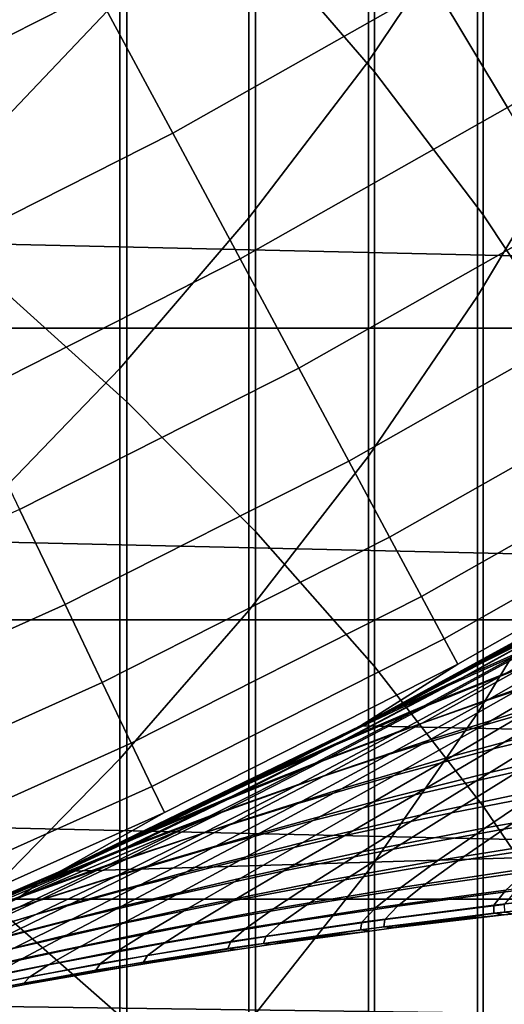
# Model space of a CAD drawing. Header units: metres. Extents: x -28 to 70, y -218 to 27.
# Tile 121 of 246: x 9.01 to 10.53, y -20.43 to -17.34. Entities that reach past the tile are written whole.
import ezdxf

# ---------------------------------------------------------------- set-up
doc = ezdxf.new("R2010")
doc.units = ezdxf.units.M
doc.layers.add('solid_10_261_002_XXX', color=7, linetype='CONTINUOUS')

msp = doc.modelspace()

# ---------------------------------------------------------------- linework, layer by layer
at = {"layer": 'solid_10_261_002_XXX'}
for points in [[(9.752155, -15.259606, 417.376984), (9.752155, -17.07152, 419.667328), (10.124413, -17.504555, 419.315033), (10.124413, -15.702102, 417.036621)], [(21.332174, -17.354755, -5), (-22.099781, -16.366096, -5), (-22.821917, -15.343076, -5), (22.099781, -16.366096, -5)], [(10.124413, -15.702102, 417.036621), (10.124413, -17.504555, 419.315033), (10.464751, -17.953114, 418.950104), (10.464751, -16.160461, 416.684082)], [(10.447225, -15.778461, 394.390991), (10.447225, -16.962324, 396.675751), (10.105136, -17.471155, 396.403198), (10.105136, -16.294546, 394.132446)], [(9.326563, -16.170059, 391.368011), (9.326563, -17.271204, 393.643188), (8.892533, -17.728699, 393.414032), (8.892533, -16.633644, 391.151428)], [(10.464751, -16.160461, 416.684082), (10.464751, -17.953114, 418.950104), (10.772099, -18.415781, 418.5737), (10.772099, -16.633238, 416.320465)], [(8.916676, -16.257435, 420.32962), (8.916676, -18.149628, 422.591614), (9.349153, -18.538578, 422.257111), (9.349153, -16.655376, 420.00589)], [(10.105136, -16.294546, 394.132446), (10.105136, -17.471155, 396.403198), (9.731189, -17.962257, 396.140167), (9.731189, -16.79265, 393.882935)], [(20.520069, -18.307835, -5), (-21.332174, -17.354755, -5), (-22.099781, -16.366096, -5), (21.332174, -17.354755, -5)], [(10.756376, -16.43737, 396.956909), (10.756376, -17.691074, 399.222717), (10.447225, -18.208153, 398.927307), (10.447225, -16.962324, 396.675751)], [(9.349153, -16.655376, 420.00589), (9.349153, -18.538578, 422.257111), (9.752155, -18.94532, 421.907318), (9.752155, -17.07152, 419.667328)], [(8.435141, -17.666872, 156.494385), (9.253956, -17.252079, 156.494385), (8.988479, -16.757153, 157.914993), (8.193154, -17.160046, 157.914993)], [(10.541296, -17.616346, 153.591949), (11.355428, -17.10289, 153.591949), (11.108045, -16.730295, 155.052612), (10.311648, -17.232565, 155.052612)], [(9.492585, -17.696955, 155.052612), (10.311648, -17.232565, 155.052612), (10.052429, -16.799364, 156.494385), (9.253956, -17.252079, 156.494385)], [(9.731189, -16.79265, 393.882935), (9.731189, -17.962257, 396.140167), (9.326563, -18.434086, 395.887451), (9.326563, -17.271204, 393.643188)], [(10.447225, -16.962324, 396.675751), (10.447225, -18.208153, 398.927307), (10.105136, -18.709349, 398.640991), (10.105136, -17.471155, 396.403198)], [(9.752155, -17.07152, 419.667328), (9.752155, -18.94532, 421.907318), (10.124413, -19.368568, 421.543335), (10.124413, -17.504555, 419.315033)], [(8.652656, -18.122442, 155.052612), (9.492585, -17.696955, 155.052612), (9.253956, -17.252079, 156.494385), (8.435141, -17.666872, 156.494385)], [(9.703992, -18.091078, 153.591949), (10.541296, -17.616346, 153.591949), (10.311648, -17.232565, 155.052612), (9.492585, -17.696955, 155.052612)], [(9.326563, -17.271204, 393.643188), (9.326563, -18.434086, 395.887451), (8.892533, -18.885149, 395.645874), (8.892533, -17.728699, 393.414032)], [(20.520069, -18.307835, -5), (-20.520069, -18.307835, -5), (-21.332174, -17.354755, -5)], [(10.105136, -17.471155, 396.403198), (10.105136, -18.709349, 398.640991), (9.731189, -19.193085, 398.364624), (9.731189, -17.962257, 396.140167)], [(10.124413, -17.504555, 419.315033), (10.124413, -19.368568, 421.543335), (10.464751, -19.806992, 421.16629), (10.464751, -17.953114, 418.950104)], [(9.887842, -18.433828, 152.1147), (10.74101, -17.950102, 152.1147), (10.541296, -17.616346, 153.591949), (9.703992, -18.091078, 153.591949)], [(8.845356, -18.526043, 153.591949), (9.703992, -18.091078, 153.591949), (9.492585, -17.696955, 155.052612), (8.652656, -18.122442, 155.052612)], [(10.756376, -17.691074, 399.222717), (10.756376, -19.006203, 401.45343), (10.447225, -19.515018, 401.144012), (10.447225, -18.208153, 398.927307)], [(9.731189, -17.962257, 396.140167), (9.731189, -19.193085, 398.364624), (9.326563, -19.657833, 398.099121), (9.326563, -18.434086, 395.887451)], [(10.043847, -18.724667, 150.623184), (10.910475, -18.233309, 150.623184), (10.74101, -17.950102, 152.1147), (9.887842, -18.433828, 152.1147)], [(10.464751, -17.953114, 418.950104), (10.464751, -19.806992, 421.16629), (10.772099, -20.259207, 420.777374), (10.772099, -18.415781, 418.5737)], [(9.012938, -18.877033, 152.1147), (9.887842, -18.433828, 152.1147), (9.703992, -18.091078, 153.591949), (8.845356, -18.526043, 153.591949)], [(8.916676, -18.149628, 422.591614), (8.916676, -20.102901, 424.801086), (9.349153, -20.482569, 424.456085), (9.349153, -18.538578, 422.257111)], [(10.447225, -18.208153, 398.927307), (10.447225, -19.515018, 401.144012), (10.105136, -20.008205, 400.844086), (10.105136, -18.709349, 398.640991)], [(10.171761, -18.963135, 149.119751), (11.049425, -18.465519, 149.119751), (10.910475, -18.233309, 150.623184), (10.043847, -18.724667, 150.623184)], [(19.665449, -19.222879, -5), (-19.665449, -19.222879, -5), (-20.520069, -18.307835, -5)], [(20.520069, -18.307835, -5), (19.665449, -19.222879, -5), (-20.520069, -18.307835, -5)], [(9.326563, -18.434086, 395.887451), (9.326563, -19.657833, 398.099121), (8.892533, -20.102129, 397.845276), (8.892533, -18.885149, 395.645874)], [(9.15514, -19.174864, 150.623184), (10.043847, -18.724667, 150.623184), (9.887842, -18.433828, 152.1147), (9.012938, -18.877033, 152.1147)], [(10.271381, -19.148857, 147.606766), (11.157642, -18.646368, 147.606766), (11.049425, -18.465519, 149.119751), (10.171761, -18.963135, 149.119751)], [(9.349153, -18.538578, 422.257111), (9.349153, -20.482569, 424.456085), (9.752155, -20.879604, 424.095306), (9.752155, -18.94532, 421.907318)], [(10.342553, -19.281542, 146.086594), (11.234955, -18.775572, 146.086594), (11.157642, -18.646368, 147.606766), (10.271381, -19.148857, 147.606766)], [(9.271735, -19.419065, 149.119751), (10.171761, -18.963135, 149.119751), (10.043847, -18.724667, 150.623184), (9.15514, -19.174864, 150.623184)], [(10.105136, -18.709349, 398.640991), (10.105136, -20.008205, 400.844086), (9.731189, -20.484213, 400.554626), (9.731189, -19.193085, 398.364624)], [(10.385163, -19.360981, 144.561661), (11.281241, -18.852924, 144.561661), (11.234955, -18.775572, 146.086594), (10.342553, -19.281542, 146.086594)], [(10.080983, -19.55438, 143.052673), (11, -19.052559, 143.052673), (11.281241, -18.852924, 144.561661), (10.385163, -19.360981, 144.561661)], [(8.246308, -19.582911, 150.623184), (9.15514, -19.174864, 150.623184), (9.012938, -18.877033, 152.1147), (8.118223, -19.278742, 152.1147)], [(18.428688, -19.732801), (19.307837, -18.873436), (11.000106, -19.052479), (10.080904, -19.55442)], [(9.752155, -18.94532, 421.907318), (9.752155, -20.879604, 424.095306), (10.124413, -21.292753, 423.719879), (10.124413, -19.368568, 421.543335)], [(9.362541, -19.609255, 147.606766), (10.271381, -19.148857, 147.606766), (10.171761, -18.963135, 149.119751), (9.271735, -19.419065, 149.119751)], [(11.160877, -18.958767, 130.869675), (11, -19.052559, 143.052673), (10.080983, -19.55438, 143.052673), (10.914068, -19.101913, 130.415894)], [(10.756376, -19.006203, 401.45343), (10.756376, -20.381769, 403.647369), (10.447225, -20.881945, 403.324158), (10.447225, -19.515018, 401.144012)], [(10.717767, -19.230175, 128.546692), (11.085483, -19.019007, 129.307022), (10.837343, -19.148661, 129.571915), (10.459092, -19.358635, 128.798599)], [(10.423869, -19.37377, 98.531975), (10.19315, -19.496145, 99.006386), (10.080904, -19.55442), (11.000106, -19.052479)], [(10.661417, -19.244068, 98.062897), (10.423869, -19.37377, 98.531975), (11.000106, -19.052479)], [(10.674342, -19.236902, 129.960312), (10.914068, -19.101913, 130.415894), (10.080983, -19.55438, 143.052673)], [(10.717767, -19.230175, 128.546692), (10.356235, -19.428736, 127.745941), (10.635944, -19.302572, 127.506813), (10.987015, -19.101978, 128.29364)], [(10.400415, -19.403183, 100.007172), (10.777972, -19.194881, 99.188568), (11.005156, -19.086954, 99.447723), (10.63773, -19.296576, 100.255226)], [(10.954316, -19.082283, 98.142876), (10.559758, -19.303726, 98.930374), (10.423869, -19.37377, 98.531975), (10.661417, -19.244068, 98.062897)], [(9.427416, -19.745129, 146.086594), (10.342553, -19.281542, 146.086594), (10.271381, -19.148857, 147.606766), (9.362541, -19.609255, 147.606766)], [(10.837343, -19.148661, 129.571915), (10.440627, -19.364744, 129.499207), (10.212855, -19.48583, 129.032623), (10.459092, -19.358635, 128.798599)], [(10.837343, -19.148661, 129.571915), (10.674342, -19.236902, 129.960312), (10.440627, -19.364744, 129.499207)], [(8.351329, -19.83231, 149.119751), (9.271735, -19.419065, 149.119751), (9.15514, -19.174864, 150.623184), (8.246308, -19.582911, 150.623184)], [(9.731189, -19.193085, 398.364624), (9.731189, -20.484213, 400.554626), (9.326563, -20.941536, 400.27652), (9.326563, -19.657833, 398.099121)], [(10.777972, -19.194881, 99.188568), (10.400415, -19.403183, 100.007172), (10.17169, -19.511316, 99.759895), (10.559758, -19.303726, 98.930374)], [(10.280448, -19.491865, 101.103561), (10.63773, -19.296576, 100.255226), (10.883655, -19.191956, 100.503532), (10.536654, -19.389128, 101.339455)], [(10.635944, -19.302572, 127.506813), (10.293588, -19.490347, 126.679123), (10.59374, -19.368685, 126.454597), (10.925838, -19.17803, 127.267456)], [(10.477781, -19.474201, 102.437057), (10.801055, -19.289347, 101.574959), (11.073664, -19.192926, 101.809586), (10.760148, -19.380625, 102.657944)], [(18.770296, -20.097898, -5), (-18.770296, -20.097898, -5), (-19.665449, -19.222879, -5)], [(19.665449, -19.222879, -5), (18.770296, -20.097898, -5), (-19.665449, -19.222879, -5)], [(10.440627, -19.364744, 129.499207), (10.674342, -19.236902, 129.960312), (10.080983, -19.55438, 143.052673)], [(10.356235, -19.428736, 127.745941), (10.717767, -19.230175, 128.546692), (10.459092, -19.358635, 128.798599), (10.086641, -19.555838, 127.984093)], [(10.59374, -19.368685, 126.454597), (10.273583, -19.546181, 125.601143), (10.593349, -19.43107, 125.392792), (10.903625, -19.249897, 126.230644)], [(9.466256, -19.826477, 144.561661), (10.385163, -19.360981, 144.561661), (10.342553, -19.281542, 146.086594), (9.427416, -19.745129, 146.086594)], [(10.203138, -19.571583, 102.215263), (10.536654, -19.389128, 101.339455), (10.801055, -19.289347, 101.574959), (10.477781, -19.474201, 102.437057)], [(10.463521, -19.553202, 103.543854), (10.760148, -19.380625, 102.657944), (11.05024, -19.291195, 102.877495), (10.763102, -19.466982, 103.748444)], [(10.559758, -19.303726, 98.930374), (10.17169, -19.511316, 99.759895), (9.970787, -19.610798, 99.480949), (10.19315, -19.496145, 99.006386)], [(10.356235, -19.428736, 127.745941), (10.003117, -19.614279, 126.903549), (10.293588, -19.490347, 126.679123), (10.635944, -19.302572, 127.506813)], [(10.032426, -19.597153, 100.86779), (10.400415, -19.403183, 100.007172), (10.63773, -19.296576, 100.255226), (10.280448, -19.491865, 101.103561)], [(10.559758, -19.303726, 98.930374), (10.19315, -19.496145, 99.006386), (10.423869, -19.37377, 98.531975)], [(10.593349, -19.43107, 125.392792), (10.298066, -19.598701, 124.514526), (10.636377, -19.491991, 124.323677), (10.922334, -19.31996, 125.185692)], [(9.139131, -20.011904, 143.052673), (10.080983, -19.55438, 143.052673), (10.385163, -19.360981, 144.561661), (9.466256, -19.826477, 144.561661)], [(10.293588, -19.490347, 126.679123), (9.962999, -19.664761, 125.81012), (10.273583, -19.546181, 125.601143), (10.59374, -19.368685, 126.454597)], [(10.459092, -19.358635, 128.798599), (10.212855, -19.48583, 129.032623), (9.992564, -19.59971, 128.564835)], [(10.086641, -19.555838, 127.984093), (10.459092, -19.358635, 128.798599), (9.992564, -19.59971, 128.564835)], [(10.212855, -19.48583, 129.032623), (10.440627, -19.364744, 129.499207), (10.080983, -19.55438, 143.052673)], [(10.124413, -19.368568, 421.543335), (10.124413, -21.292753, 423.719879), (10.464751, -21.720713, 423.330994), (10.464751, -19.806992, 421.16629)], [(10.17114, -19.643938, 103.337952), (10.477781, -19.474201, 102.437057), (10.760148, -19.380625, 102.657944), (10.463521, -19.553202, 103.543854)], [(10.400415, -19.403183, 100.007172), (10.032426, -19.597153, 100.86779), (9.792577, -19.704584, 100.632614), (10.17169, -19.511316, 99.759895)], [(9.936218, -19.672424, 101.993019), (10.280448, -19.491865, 101.103561), (10.536654, -19.389128, 101.339455), (10.203138, -19.571583, 102.215263)], [(10.636377, -19.491991, 124.323677), (10.368382, -19.649998, 123.421806), (10.72394, -19.553249, 123.249496), (10.98333, -19.390249, 124.134613)], [(10.495665, -19.627193, 104.655525), (10.763102, -19.466982, 103.748444), (11.069871, -19.385563, 103.951324), (10.81147, -19.549236, 104.842285)], [(8.433121, -20.026545, 147.606766), (9.362541, -19.609255, 147.606766), (9.271735, -19.419065, 149.119751), (8.351329, -19.83231, 149.119751)], [(10.003117, -19.614279, 126.903549), (10.356235, -19.428736, 127.745941), (10.086641, -19.555838, 127.984093), (9.722273, -19.73987, 127.127182)], [(10.273583, -19.546181, 125.601143), (9.968372, -19.70994, 124.706619), (10.298066, -19.598701, 124.514526), (10.593349, -19.43107, 125.392792)], [(9.885966, -19.738916, 103.131126), (10.203138, -19.571583, 102.215263), (10.477781, -19.474201, 102.437057), (10.17114, -19.643938, 103.337952)], [(10.186483, -19.710239, 104.46714), (10.463521, -19.553202, 103.543854), (10.763102, -19.466982, 103.748444), (10.495665, -19.627193, 104.655525)], [(10.72394, -19.553249, 123.249496), (10.485652, -19.701452, 122.326439), (10.856933, -19.61581, 122.173477), (11.087472, -19.462242, 123.079384)], [(10.212855, -19.48583, 129.032623), (10.080983, -19.55438, 143.052673), (9.139131, -20.011904, 143.052673), (9.992564, -19.59971, 128.564835)], [(10.003117, -19.614279, 126.903549), (9.661558, -19.786289, 126.019112), (9.962999, -19.664761, 125.81012), (10.293588, -19.490347, 126.679123)], [(9.67702, -19.776382, 101.77076), (10.032426, -19.597153, 100.86779), (10.280448, -19.491865, 101.103561), (9.936218, -19.672424, 101.993019)], [(10.19315, -19.496145, 99.006386), (9.970787, -19.610798, 99.480949), (10.080904, -19.55442)], [(10.298066, -19.598701, 124.514526), (10.020811, -19.752161, 123.595818), (10.368382, -19.649998, 123.421806), (10.636377, -19.491991, 124.323677)], [(10.17169, -19.511316, 99.759895), (9.758331, -19.717377, 99.950462), (9.970787, -19.610798, 99.480949)], [(10.17169, -19.511316, 99.759895), (9.792577, -19.704584, 100.632614), (9.758331, -19.717377, 99.950462)], [(10.447225, -19.515018, 401.144012), (10.447225, -20.881945, 403.324158), (10.105136, -21.366756, 403.010895), (10.105136, -20.008205, 400.844086)], [(9.55687, -19.815807, 100.413338), (9.365836, -19.906811, 100.874237), (9.139086, -20.011904), (10.080904, -19.55442)], [(18.428688, -19.732801), (10.080904, -19.55442), (9.139086, -20.011904)], [(9.758331, -19.717377, 99.950462), (9.55687, -19.815807, 100.413338), (10.080904, -19.55442)], [(10.086641, -19.555838, 127.984093), (9.781308, -19.70599, 128.100113), (9.579987, -19.804642, 127.639313)], [(9.722273, -19.73987, 127.127182), (10.086641, -19.555838, 127.984093), (9.579987, -19.804642, 127.639313)], [(9.962999, -19.664761, 125.81012), (9.647273, -19.82527, 124.899384), (9.968372, -19.70994, 124.706619), (10.273583, -19.546181, 125.601143)], [(9.970787, -19.610798, 99.480949), (9.758331, -19.717377, 99.950462), (10.080904, -19.55442)], [(10.086641, -19.555838, 127.984093), (9.992564, -19.59971, 128.564835), (9.781308, -19.70599, 128.100113)], [(9.883945, -19.798161, 104.277496), (10.17114, -19.643938, 103.337952), (10.463521, -19.553202, 103.543854), (10.186483, -19.710239, 104.46714)], [(10.368382, -19.649998, 123.421806), (10.121644, -19.793186, 122.48143), (10.485652, -19.701452, 122.326439), (10.72394, -19.553249, 123.249496)], [(10.250801, -19.771372, 105.59742), (10.495665, -19.627193, 104.655525), (10.81147, -19.549236, 104.842285), (10.575594, -19.696777, 105.766861)], [(9.781308, -19.70599, 128.100113), (9.992564, -19.59971, 128.564835), (9.139131, -20.011904, 143.052673)], [(10.032426, -19.597153, 100.86779), (9.67702, -19.776382, 101.77076), (9.425544, -19.883114, 101.548935), (9.792577, -19.704584, 100.632614)], [(9.608012, -19.837854, 102.92379), (9.936218, -19.672424, 101.993019), (10.203138, -19.571583, 102.215263), (9.885966, -19.738916, 103.131126)], [(9.968372, -19.70994, 124.706619), (9.681221, -19.859394, 123.771034), (10.020811, -19.752161, 123.595818), (10.298066, -19.598701, 124.514526)], [(8.491555, -20.165312, 146.086594), (9.427416, -19.745129, 146.086594), (9.362541, -19.609255, 147.606766), (8.433121, -20.026545, 147.606766)], [(9.661558, -19.786289, 126.019112), (10.003117, -19.614279, 126.903549), (9.722273, -19.73987, 127.127182), (9.369221, -19.91024, 126.227501)], [(9.93204, -19.851326, 105.426468), (10.186483, -19.710239, 104.46714), (10.495665, -19.627193, 104.655525), (10.250801, -19.771372, 105.59742)], [(10.485652, -19.701452, 122.326439), (10.27177, -19.833914, 121.366997), (10.65056, -19.753504, 121.23172), (10.856933, -19.61581, 122.173477)], [(10.365064, -19.827669, 106.72345), (10.575594, -19.696777, 105.766861), (10.906356, -19.627655, 105.934494), (10.70401, -19.761946, 106.872772)], [(9.326563, -19.657833, 398.099121), (9.326563, -20.941536, 400.27652), (8.892533, -21.378733, 400.010651), (8.892533, -20.102129, 397.845276)], [(9.588071, -19.890745, 104.086929), (9.885966, -19.738916, 103.131126), (10.17114, -19.643938, 103.337952), (9.883945, -19.798161, 104.277496)], [(10.020811, -19.752161, 123.595818), (9.76494, -19.890781, 122.638016), (10.121644, -19.793186, 122.48143), (10.368382, -19.649998, 123.421806)], [(9.661558, -19.786289, 126.019112), (9.334743, -19.94425, 125.092278), (9.647273, -19.82527, 124.899384), (9.962999, -19.664761, 125.81012)], [(9.337286, -19.940472, 102.716339), (9.67702, -19.776382, 101.77076), (9.936218, -19.672424, 101.993019), (9.608012, -19.837854, 102.92379)], [(10.65056, -19.753504, 121.23172), (10.471576, -19.874245, 120.255997), (10.863179, -19.805445, 120.140877), (11.035695, -19.679504, 121.098663)], [(9.579987, -19.804642, 127.639313), (9.781308, -19.70599, 128.100113), (9.139131, -20.011904, 143.052673)], [(9.647273, -19.82527, 124.899384), (9.349605, -19.97135, 123.946968), (9.681221, -19.859394, 123.771034), (9.968372, -19.70994, 124.706619)], [(9.792577, -19.704584, 100.632614), (9.425544, -19.883114, 101.548935), (9.365836, -19.906811, 100.874237), (9.55687, -19.815807, 100.413338)], [(9.792577, -19.704584, 100.632614), (9.55687, -19.815807, 100.413338), (9.758331, -19.717377, 99.950462)], [(9.619342, -19.936499, 105.254311), (9.883945, -19.798161, 104.277496), (10.186483, -19.710239, 104.46714), (9.93204, -19.851326, 105.426468)], [(10.121644, -19.793186, 122.48143), (9.899524, -19.920753, 121.50412), (10.27177, -19.833914, 121.366997), (10.485652, -19.701452, 122.326439)], [(10.031466, -19.899054, 106.572479), (10.250801, -19.771372, 105.59742), (10.575594, -19.696777, 105.766861), (10.365064, -19.827669, 106.72345)], [(10.529475, -19.878853, 107.840233), (10.70401, -19.761946, 106.872772), (11.048116, -19.701803, 107.020187), (10.880804, -19.822008, 107.968491)], [(17.511469, -20.551094), (18.428688, -19.732801), (9.139086, -20.011904), (8.17672, -20.42403)], [(8.52654, -20.24839, 144.561661), (9.466256, -19.826477, 144.561661), (9.427416, -19.745129, 146.086594), (8.491555, -20.165312, 146.086594)], [(9.722273, -19.73987, 127.127182), (9.387818, -19.896454, 127.178185), (9.031432, -20.06074, 126.269432), (9.369221, -19.91024, 126.227501)], [(9.298881, -19.987778, 103.895805), (9.608012, -19.837854, 102.92379), (9.885966, -19.738916, 103.131126), (9.588071, -19.890745, 104.086929)], [(9.722273, -19.73987, 127.127182), (9.579987, -19.804642, 127.639313), (9.387818, -19.896454, 127.178185)], [(9.681221, -19.859394, 123.771034), (9.415547, -19.993988, 122.795769), (9.76494, -19.890781, 122.638016), (10.020811, -19.752161, 123.595818)], [(10.27177, -19.833914, 121.366997), (10.085567, -19.949697, 120.373077), (10.471576, -19.874245, 120.255997), (10.65056, -19.753504, 121.23172)], [(9.67702, -19.776382, 101.77076), (9.337286, -19.940472, 102.716339), (9.073797, -20.046492, 102.509155), (9.425544, -19.883114, 101.548935)], [(9.703289, -19.976053, 106.420128), (9.93204, -19.851326, 105.426468), (10.250801, -19.771372, 105.59742), (10.031466, -19.899054, 106.572479)], [(10.182681, -19.941401, 107.710289), (10.365064, -19.827669, 106.72345), (10.70401, -19.761946, 106.872772), (10.529475, -19.878853, 107.840233)], [(9.334743, -19.94425, 125.092278), (9.661558, -19.786289, 126.019112), (9.369221, -19.91024, 126.227501), (9.030762, -20.066444, 125.284737)], [(9.387818, -19.896454, 127.178185), (9.579987, -19.804642, 127.639313), (9.139131, -20.011904, 143.052673)], [(9.312737, -20.026741, 105.081268), (9.588071, -19.890745, 104.086929), (9.883945, -19.798161, 104.277496), (9.619342, -19.936499, 105.254311)], [(9.76494, -19.890781, 122.638016), (9.533866, -20.013891, 121.642715), (9.899524, -19.920753, 121.50412), (10.121644, -19.793186, 122.48143)], [(10.471576, -19.874245, 120.255997), (10.322883, -19.977098, 119.251205), (10.720581, -19.913069, 119.154457), (10.863179, -19.805445, 120.140877)], [(10.464751, -19.806992, 421.16629), (10.464751, -21.720713, 423.330994), (10.772099, -22.162136, 422.929901), (10.772099, -20.259207, 420.777374)], [(8.176574, -20.424095, 143.052673), (9.139131, -20.011904, 143.052673), (9.466256, -19.826477, 144.561661), (8.52654, -20.24839, 144.561661)], [(9.647273, -19.82527, 124.899384), (9.334743, -19.94425, 125.092278), (8.710264, -20.208052, 124.299019), (9.025955, -20.087685, 124.123131)], [(9.016395, -20.089048, 103.704468), (9.337286, -19.940472, 102.716339), (9.608012, -19.837854, 102.92379), (9.298881, -19.987778, 103.895805)], [(9.025955, -20.087685, 124.123131), (9.349605, -19.97135, 123.946968), (9.647273, -19.82527, 124.899384)], [(9.899524, -19.920753, 121.50412), (9.705345, -20.031904, 120.491806), (10.085567, -19.949697, 120.373077), (10.27177, -19.833914, 121.366997)], [(9.840601, -20.009781, 107.578888), (10.031466, -19.899054, 106.572479), (10.365064, -19.827669, 106.72345), (10.182681, -19.941401, 107.710289)], [(10.385217, -19.977839, 108.833031), (10.529475, -19.878853, 107.840233), (10.880804, -19.822008, 107.968491), (10.743299, -19.923998, 108.941208)], [(9.349605, -19.97135, 123.946968), (9.073478, -20.10256, 122.954262), (9.415547, -19.993988, 122.795769), (9.681221, -19.859394, 123.771034)], [(9.380573, -20.058594, 106.266663), (9.619342, -19.936499, 105.254311), (9.93204, -19.851326, 105.426468), (9.703289, -19.976053, 106.420128)], [(10.085567, -19.949697, 120.373077), (9.930008, -20.048008, 119.349625), (10.322883, -19.977098, 119.251205), (10.471576, -19.874245, 120.255997)], [(9.387818, -19.896454, 127.178185), (9.139131, -20.011904, 143.052673), (8.176574, -20.424095, 143.052673), (9.031432, -20.06074, 126.269432)], [(9.012256, -20.121908, 104.907631), (9.298881, -19.987778, 103.895805), (9.588071, -19.890745, 104.086929), (9.312737, -20.026741, 105.081268)], [(9.425544, -19.883114, 101.548935), (9.013474, -20.068813, 101.778503), (9.365836, -19.906811, 100.874237)], [(9.425544, -19.883114, 101.548935), (9.073797, -20.046492, 102.509155), (9.013474, -20.068813, 101.778503)], [(9.365836, -19.906811, 100.874237), (9.013474, -20.068813, 101.778503), (9.139086, -20.011904)], [(9.415547, -19.993988, 122.795769), (9.174824, -20.113178, 121.782417), (9.533866, -20.013891, 121.642715), (9.76494, -19.890781, 122.638016)], [(9.503311, -20.084015, 107.446251), (9.703289, -19.976053, 106.420128), (10.031466, -19.899054, 106.572479), (9.840601, -20.009781, 107.578888)], [(10.031033, -20.037491, 108.723412), (10.182681, -19.941401, 107.710289), (10.529475, -19.878853, 107.840233), (10.385217, -19.977839, 108.833031)], [(9.369221, -19.91024, 126.227501), (9.031432, -20.06074, 126.269432), (8.714099, -20.200605, 125.395782), (9.030762, -20.066444, 125.284737)], [(9.063358, -20.146595, 106.112335), (9.312737, -20.026741, 105.081268), (9.619342, -19.936499, 105.254311), (9.380573, -20.058594, 106.266663)], [(9.533866, -20.013891, 121.642715), (9.330972, -20.120831, 120.611862), (9.705345, -20.031904, 120.491806), (9.899524, -19.920753, 121.50412)], [(10.322883, -19.977098, 119.251205), (10.207222, -20.061203, 118.223755), (10.610578, -20.001385, 118.14579), (10.720581, -19.913069, 119.154457)], [(10.273551, -20.058376, 109.845795), (10.385217, -19.977839, 108.833031), (10.743299, -19.923998, 108.941208), (10.637808, -20.007193, 109.933167)], [(9.334743, -19.94425, 125.092278), (9.030762, -20.066444, 125.284737), (8.436097, -20.318274, 124.554253), (8.710264, -20.208052, 124.299019)], [(9.016395, -20.089048, 103.704468), (9.073797, -20.046492, 102.509155), (9.337286, -19.940472, 102.716339)], [(9.705345, -20.031904, 120.491806), (9.542142, -20.125973, 119.449463), (9.930008, -20.048008, 119.349625), (10.085567, -19.949697, 120.373077)], [(9.680915, -20.103132, 108.612541), (9.840601, -20.009781, 107.578888), (10.182681, -19.941401, 107.710289), (10.031033, -20.037491, 108.723412)], [(8.717929, -20.221857, 104.733711), (9.016395, -20.089048, 103.704468), (9.298881, -19.987778, 103.895805), (9.012256, -20.121908, 104.907631)], [(9.025955, -20.087685, 124.123131), (8.738741, -20.216244, 123.11306), (9.073478, -20.10256, 122.954262), (9.349605, -19.97135, 123.946968)], [(9.073478, -20.10256, 122.954262), (8.822425, -20.218466, 121.922859), (9.174824, -20.113178, 121.782417), (9.415547, -19.993988, 122.795769)], [(9.170863, -20.164091, 107.312599), (9.380573, -20.058594, 106.266663), (9.703289, -19.976053, 106.420128), (9.503311, -20.084015, 107.446251)], [(9.930008, -20.048008, 119.349625), (9.807902, -20.128109, 118.303101), (10.207222, -20.061203, 118.223755), (10.322883, -19.977098, 119.251205)], [(9.912549, -20.115475, 109.757248), (10.031033, -20.037491, 108.723412), (10.385217, -19.977839, 108.833031), (10.273551, -20.058376, 109.845795)], [(8.426118, -20.322414, 103.476952), (8.186065, -20.420292, 104.261322), (8.17672, -20.42403), (9.139086, -20.011904)], [(8.699971, -20.206694, 102.645195), (8.426118, -20.322414, 103.476952), (9.139086, -20.011904)], [(9.013474, -20.068813, 101.778503), (8.699971, -20.206694, 102.645195), (9.139086, -20.011904)], [(8.751684, -20.239983, 105.95742), (9.012256, -20.121908, 104.907631), (9.312737, -20.026741, 105.081268), (9.063358, -20.146595, 106.112335)], [(9.174824, -20.113178, 121.782417), (8.962492, -20.216429, 120.732941), (9.330972, -20.120831, 120.611862), (9.533866, -20.013891, 121.642715)], [(9.330972, -20.120831, 120.611862), (9.159363, -20.211061, 119.550468), (9.542142, -20.125973, 119.449463), (9.705345, -20.031904, 120.491806)], [(9.334945, -20.174847, 108.500595), (9.503311, -20.084015, 107.446251), (9.840601, -20.009781, 107.578888), (9.680915, -20.103132, 108.612541)], [(10.105136, -20.008205, 400.844086), (10.105136, -21.366756, 403.010895), (9.731189, -21.834679, 402.708527), (9.731189, -20.484213, 400.554626)], [(10.207222, -20.061203, 118.223755), (10.127314, -20.125702, 117.180077), (10.535827, -20.06941, 117.121223), (10.610578, -20.001385, 118.14579)], [(10.196782, -20.119947, 110.873138), (10.273551, -20.058376, 109.845795), (10.637808, -20.007193, 109.933167), (10.566525, -20.071014, 110.939148)], [(10.535827, -20.06941, 117.121223), (10.498092, -20.116468, 116.086113), (10.913478, -20.06996, 116.047478), (10.947378, -20.020033, 117.063576)], [(8.714099, -20.200605, 125.395782), (9.031432, -20.06074, 126.269432), (8.176574, -20.424095, 143.052673)], [(9.073797, -20.046492, 102.509155), (8.699971, -20.206694, 102.645195), (9.013474, -20.068813, 101.778503)], [(9.016395, -20.089048, 103.704468), (8.740633, -20.194342, 103.513275), (8.699971, -20.206694, 102.645195), (9.073797, -20.046492, 102.509155)], [(8.843307, -20.250006, 107.178154), (9.063358, -20.146595, 106.112335), (9.380573, -20.058594, 106.266663), (9.170863, -20.164091, 107.312599)], [(9.542142, -20.125973, 119.449463), (9.412798, -20.202354, 118.383621), (9.807902, -20.128109, 118.303101), (9.930008, -20.048008, 119.349625)], [(9.554955, -20.178707, 109.667679), (9.680915, -20.103132, 108.612541), (10.031033, -20.037491, 108.723412), (9.912549, -20.115475, 109.757248)], [(9.807902, -20.128109, 118.303101), (9.72204, -20.189274, 117.239983), (10.127314, -20.125702, 117.180077), (10.207222, -20.061203, 118.223755)], [(9.829645, -20.174892, 110.806221), (9.912549, -20.115475, 109.757248), (10.273551, -20.058376, 109.845795), (10.196782, -20.119947, 110.873138)], [(8.738741, -20.216244, 123.11306), (9.025955, -20.087685, 124.123131), (8.710264, -20.208052, 124.299019), (8.411345, -20.334793, 123.271729)], [(9.016395, -20.089048, 103.704468), (8.717929, -20.221857, 104.733711), (8.429786, -20.326439, 104.559814), (8.740633, -20.194342, 103.513275)], [(9.030762, -20.066444, 125.284737), (8.714099, -20.200605, 125.395782), (8.436097, -20.318274, 124.554253)], [(8.993184, -20.252695, 108.387764), (9.170863, -20.164091, 107.312599), (9.503311, -20.084015, 107.446251), (9.334945, -20.174847, 108.500595)], [(10.127314, -20.125702, 117.180077), (10.084966, -20.170015, 116.125565), (10.498092, -20.116468, 116.086113), (10.535827, -20.06941, 117.121223)], [(10.156535, -20.162174, 111.910332), (10.196782, -20.119947, 110.873138), (10.566525, -20.071014, 110.939148), (10.530999, -20.115038, 111.954597)], [(10.498092, -20.116468, 116.086113), (10.497905, -20.142311, 115.044418), (10.916562, -20.097837, 115.025024), (10.913478, -20.06996, 116.047478)], [(17.835821, -20.931631, -5), (-17.835821, -20.931631, -5), (-18.770296, -20.097898, -5)], [(18.770296, -20.097898, -5), (17.835821, -20.931631, -5), (-18.770296, -20.097898, -5)], [(8.738741, -20.216244, 123.11306), (8.476697, -20.329601, 122.06366), (8.822425, -20.218466, 121.922859), (9.073478, -20.10256, 122.954262)], [(8.822425, -20.218466, 121.922859), (8.599951, -20.318649, 120.854721), (8.962492, -20.216429, 120.732941), (9.174824, -20.113178, 121.782417)], [(8.962492, -20.216429, 120.732941), (8.781733, -20.303322, 119.652382), (9.159363, -20.211061, 119.550468), (9.330972, -20.120831, 120.611862)], [(8.916676, -20.102901, 424.801086), (8.916676, -22.115797, 426.95636), (9.349153, -22.485899, 426.601135), (9.349153, -20.482569, 424.456085)], [(9.200858, -20.248222, 109.577209), (9.334945, -20.174847, 108.500595), (9.680915, -20.103132, 108.612541), (9.554955, -20.178707, 109.667679)], [(9.465254, -20.236113, 110.738518), (9.554955, -20.178707, 109.667679), (9.912549, -20.115475, 109.757248), (9.829645, -20.174892, 110.806221)], [(9.784025, -20.215418, 111.865448), (9.829645, -20.174892, 110.806221), (10.196782, -20.119947, 110.873138), (10.156535, -20.162174, 111.910332)], [(10.084966, -20.170015, 116.125565), (10.080724, -20.193941, 115.064232), (10.497905, -20.142311, 115.044418), (10.498092, -20.116468, 116.086113)], [(10.153324, -20.184912, 112.953781), (10.156535, -20.162174, 111.910332), (10.530999, -20.115038, 111.954597), (10.53172, -20.139093, 112.976021)], [(10.497905, -20.142311, 115.044418), (10.530769, -20.147272, 114), (10.563619, -20.143631, 114), (10.916562, -20.097837, 115.025024)], [(8.520693, -20.341749, 107.043144), (8.751684, -20.239983, 105.95742), (9.063358, -20.146595, 106.112335), (8.843307, -20.250006, 107.178154)], [(9.159363, -20.211061, 119.550468), (9.022001, -20.284103, 118.465111), (9.412798, -20.202354, 118.383621), (9.542142, -20.125973, 119.449463)], [(9.412798, -20.202354, 118.383621), (9.320176, -20.260448, 117.300797), (9.72204, -20.189274, 117.239983), (9.807902, -20.128109, 118.303101)], [(9.72204, -20.189274, 117.239983), (9.674275, -20.231018, 116.165733), (10.084966, -20.170015, 116.125565), (10.127314, -20.125702, 117.180077)], [(10.080724, -20.193941, 115.064232), (10.110278, -20.197927, 114), (10.184234, -20.188461, 114), (10.497905, -20.142311, 115.044418)], [(10.53172, -20.139093, 112.976021), (10.563619, -20.143631, 114), (10.530769, -20.147272, 114), (10.153324, -20.184912, 112.953781)], [(10.153324, -20.184912, 112.953781), (10.530769, -20.147272, 114), (10.317259, -20.172041, 114)], [(10.184234, -20.188461, 114), (10.317259, -20.172041, 114), (10.497905, -20.142311, 115.044418)], [(10.317259, -20.172041, 114), (10.530769, -20.147272, 114), (10.497905, -20.142311, 115.044418)], [(8.655694, -20.336739, 108.274223), (8.843307, -20.250006, 107.178154), (9.170863, -20.164091, 107.312599), (8.993184, -20.252695, 108.387764)], [(8.850329, -20.32415, 109.486), (8.993184, -20.252695, 108.387764), (9.334945, -20.174847, 108.500595), (9.200858, -20.248222, 109.577209)], [(9.103703, -20.303818, 110.67012), (9.200858, -20.248222, 109.577209), (9.554955, -20.178707, 109.667679), (9.465254, -20.236113, 110.738518)], [(9.413598, -20.275076, 111.82003), (9.465254, -20.236113, 110.738518), (9.829645, -20.174892, 110.806221), (9.784025, -20.215418, 111.865448)], [(9.674275, -20.231018, 116.165733), (9.665171, -20.253193, 115.084412), (10.080724, -20.193941, 115.064232), (10.084966, -20.170015, 116.125565)], [(9.776231, -20.236942, 112.931236), (9.784025, -20.215418, 111.865448), (10.156535, -20.162174, 111.910332), (10.153324, -20.184912, 112.953781)], [(10.153324, -20.184912, 112.953781), (10.184234, -20.188461, 114), (10.110278, -20.197927, 114), (9.776231, -20.236942, 112.931236)], [(10.153324, -20.184912, 112.953781), (10.317259, -20.172041, 114), (10.184234, -20.188461, 114)], [(8.781733, -20.303322, 119.652382), (8.635593, -20.373507, 118.547379), (9.022001, -20.284103, 118.465111), (9.159363, -20.211061, 119.550468)], [(9.022001, -20.284103, 118.465111), (8.921828, -20.339481, 117.362373), (9.320176, -20.260448, 117.300797), (9.412798, -20.202354, 118.383621)], [(9.320176, -20.260448, 117.300797), (9.266181, -20.299868, 116.20652), (9.674275, -20.231018, 116.165733), (9.72204, -20.189274, 117.239983)], [(9.400555, -20.295527, 112.908417), (9.413598, -20.275076, 111.82003), (9.784025, -20.215418, 111.865448), (9.776231, -20.236942, 112.931236)], [(9.665171, -20.253193, 115.084412), (9.688394, -20.256691, 114), (9.799335, -20.240435, 114), (10.080724, -20.193941, 115.064232)], [(9.776231, -20.236942, 112.931236), (10.110278, -20.197927, 114), (9.799335, -20.240435, 114)], [(9.799335, -20.240435, 114), (10.110278, -20.197927, 114), (10.080724, -20.193941, 115.064232)], [(8.745075, -20.378202, 110.601143), (8.850329, -20.32415, 109.486), (9.200858, -20.248222, 109.577209), (9.103703, -20.303818, 110.67012)], [(9.045353, -20.341417, 111.774139), (9.103703, -20.303818, 110.67012), (9.465254, -20.236113, 110.738518), (9.413598, -20.275076, 111.82003)], [(9.266181, -20.299868, 116.20652), (9.251394, -20.32052, 115.104912), (9.665171, -20.253193, 115.084412), (9.674275, -20.231018, 116.165733)], [(9.776231, -20.236942, 112.931236), (9.799335, -20.240435, 114), (9.688394, -20.256691, 114), (9.400555, -20.295527, 112.908417)], [(8.921828, -20.339481, 117.362373), (8.860806, -20.376911, 116.247826), (9.266181, -20.299868, 116.20652), (9.320176, -20.260448, 117.300797)], [(9.026402, -20.360996, 112.885361), (9.045353, -20.341417, 111.774139), (9.413598, -20.275076, 111.82003), (9.400555, -20.295527, 112.908417)], [(9.251394, -20.32052, 115.104912), (9.274332, -20.32267, 114), (9.347239, -20.310431, 114), (9.665171, -20.253193, 115.084412)], [(9.347239, -20.310431, 114), (9.424365, -20.297775, 114), (9.665171, -20.253193, 115.084412)], [(9.400555, -20.295527, 112.908417), (9.688394, -20.256691, 114), (9.424365, -20.297775, 114)], [(9.424365, -20.297775, 114), (9.688394, -20.256691, 114), (9.665171, -20.253193, 115.084412)], [(8.635593, -20.373507, 118.547379), (8.5271, -20.426626, 117.424553), (8.921828, -20.339481, 117.362373), (9.022001, -20.284103, 118.465111)], [(8.679383, -20.414701, 111.727844), (8.745075, -20.378202, 110.601143), (9.103703, -20.303818, 110.67012), (9.045353, -20.341417, 111.774139)], [(8.860806, -20.376911, 116.247826), (8.839535, -20.396355, 115.125671), (9.251394, -20.32052, 115.104912), (9.266181, -20.299868, 116.20652)], [(9.400555, -20.295527, 112.908417), (9.424365, -20.297775, 114), (9.347239, -20.310431, 114), (9.026402, -20.360996, 112.885361)], [(8.839535, -20.396355, 115.125671), (8.851865, -20.399078, 114), (9.041352, -20.363632, 114), (9.251394, -20.32052, 115.104912)], [(9.026402, -20.360996, 112.885361), (9.347239, -20.310431, 114), (9.274332, -20.32267, 114)], [(9.026402, -20.360996, 112.885361), (9.274332, -20.32267, 114), (9.041352, -20.363632, 114)], [(9.041352, -20.363632, 114), (9.274332, -20.32267, 114), (9.251394, -20.32052, 115.104912)], [(8.65388, -20.433672, 112.862091), (8.679383, -20.414701, 111.727844), (9.045353, -20.341417, 111.774139), (9.026402, -20.360996, 112.885361)], [(9.026402, -20.360996, 112.885361), (9.041352, -20.363632, 114), (8.851865, -20.399078, 114), (8.65388, -20.433672, 112.862091)], [(10.756376, -20.381769, 403.647369), (10.756376, -21.816751, 405.802917), (10.447225, -22.307911, 405.466187), (10.447225, -20.881945, 403.324158)], [(17.511469, -20.551094), (8.17672, -20.42403), (7.195333, -20.790064)]]:
    msp.add_3dface(points, dxfattribs=at)

doc.saveas('drawing.dxf')
